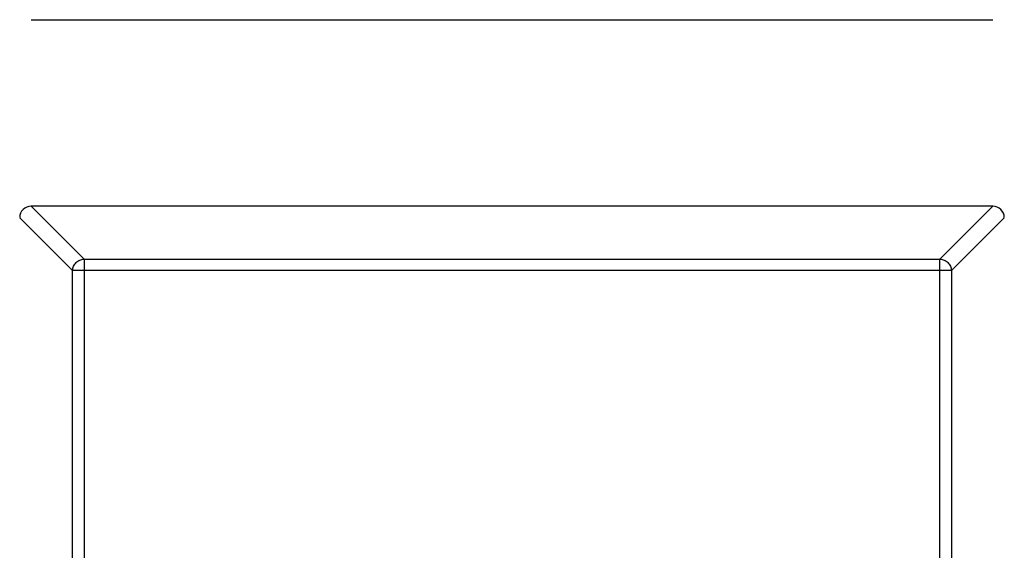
# Model space of a CAD drawing. Header units: millimetres. Extents: x 525 to 788, y 277 to 384.
# Tile 110 of 130: x 753.033 to 754.733, y 318.208 to 319.124. Entities that reach past the tile are written whole.
import ezdxf

# ---------------------------------------------------------------- set-up
doc = ezdxf.new("R2010")
doc.units = ezdxf.units.MM
doc.header["$LTSCALE"] = 5
doc.header["$PDMODE"] = 3
doc.header["$PDSIZE"] = 0.3125
doc.layers.get('0').update_dxf_attribs({"linetype": 'CONTINUOUS'})
doc.layers.get('Defpoints').update_dxf_attribs({"linetype": 'CONTINUOUS'})
doc.layers.add('dim', color=6, linetype='CONTINUOUS', lineweight=9)
doc.styles.add('Verdana', font='verdana.ttf', dxfattribs={"height": 3})
doc.dimstyles.new('aaaaaaaa 3.0', dxfattribs={"dimtxt": 3, "dimasz": 2.5, "dimexe": 1.25, "dimexo": 0.625, "dimtad": 1, "dimzin": 9, "dimdsep": 46, "dimtxsty": 'Verdana', "dimcen": 0, "dimazin": 0, "dimtfac": 1, "dimtofl": 0, "dimtmove": 0, "dimatfit": 3, "dimfxl": 1, "dimlwd": 25, "dimlwe": 25, "dimarcsym": 0})

# ---------------------------------------------------------------- blocks, each defined once
blk = doc.blocks.new('*D55')
at = {"layer": 'Defpoints', "color": 0}
for p in [(767.5081, 331.9082), (697.2861, 316.9379)]:
    blk.add_point(p, dxfattribs=at)
at = {"layer": 'dim', "color": 0, "lineweight": 25}
blk.add_line((785.4949, 335.7427), (769.9532, 332.4294), dxfattribs=at)
at = {"layer": 'dim', "color": 0}
blk.add_solid([(769.8663, 332.8369), (770.04, 332.0219), (767.5081, 331.9082)], dxfattribs=at)
at = {"layer": 'dim', "color": 0, "insert": (778.4472, 336.689), "char_height": 3, "attachment_point": 5, "rotation": 12.0345, "style": 'Verdana'}
blk.add_mtext('∅71.8', dxfattribs=at)

msp = doc.modelspace()

# ---------------------------------------------------------------- linework, layer by layer
at = {"linetype": 'Continuous'}
for p, q in [((753.053, 319.1241), (754.7133, 319.1241)), ((754.7133, 318.8021), (753.053, 318.8021)), ((753.1443, 318.7107), (753.053, 318.8021)), ((754.7133, 318.8021), (754.622, 318.7107)), ((753.0331, 318.7822), (753.1246, 318.691)), ((754.6417, 318.691), (754.7331, 318.7822)), ((753.1443, 318.7107), (754.622, 318.7107)), ((753.1443, 318.7107), (753.1443, 315.8935)), ((754.622, 315.8935), (754.622, 318.7107)), ((754.6417, 318.691), (753.1246, 318.691)), ((753.1246, 315.9132), (753.1246, 318.691)), ((754.6417, 318.691), (754.6417, 315.9132))]:
    msp.add_line(p, q, dxfattribs=at)
for centre, radius, start, end in [((732.3971, 324.423), 35.9, 323.58286, 216.35846), ((753.0531, 318.7821), 0.02, 90.4336, 179.5664), ((754.7131, 318.7821), 0.02, 0.4336, 89.5664)]:
    msp.add_arc(centre, radius, start, end, dxfattribs=at)
for points in [[(753.1246, 318.691), (753.1246, 318.6935), (753.1258, 318.6986), (753.1302, 318.705), (753.1366, 318.7094), (753.1417, 318.7106), (753.1443, 318.7107)], [(754.622, 318.7107), (754.6245, 318.7106), (754.6296, 318.7094), (754.6361, 318.705), (754.6405, 318.6986), (754.6416, 318.6935), (754.6417, 318.691)]]:
    msp.add_open_spline(points, degree=3, knots=[0, 0, 0, 0, 0.249032, 0.5, 0.750968, 1, 1, 1, 1], dxfattribs=at)

# ---------------------------------------------------------------- dimensions: what is measured, and where the dimension line sits
at = {"layer": 'dim'}
dim = msp.add_diameter_dim_2p(p1=(697.2861, 316.9379), p2=(767.5081, 331.9082), dimstyle='aaaaaaaa 3.0', dxfattribs=at)
dim.commit()
dim.dimension.update_dxf_attribs({"geometry": '*D55', "text_midpoint": (777.7194, 334.0851), "dimtype": 163})

doc.saveas('drawing.dxf')
